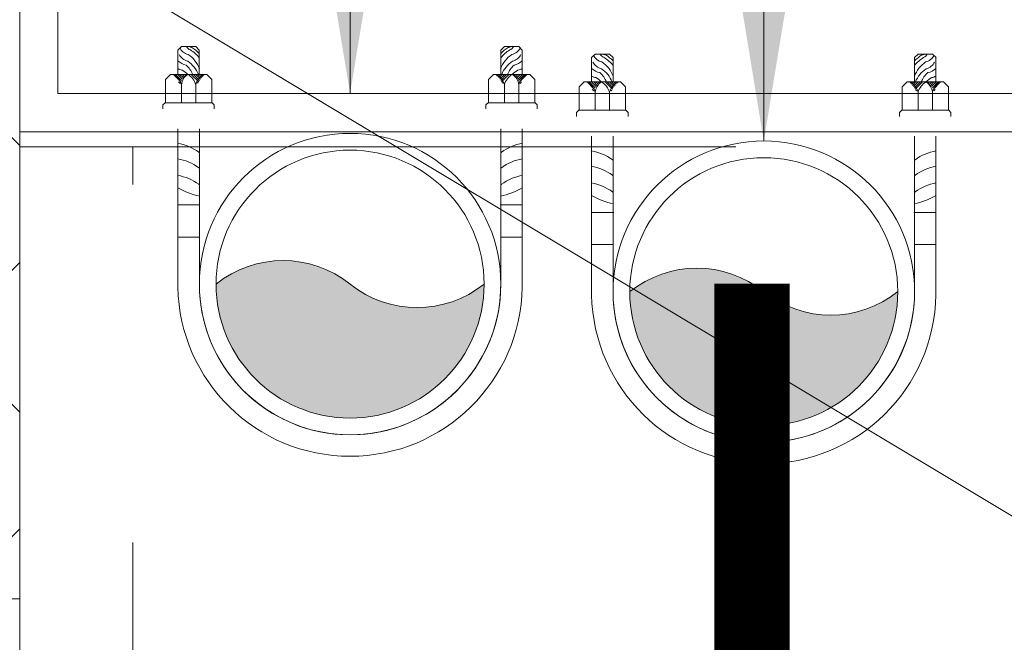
# Model space of a CAD drawing. Header units: inches. Extents: x 105152 to 158499, y 12149 to 30915.
# Tile 204 of 256: x 126927 to 126940, y 21584 to 21592. Entities that reach past the tile are written whole.
import ezdxf

# ---------------------------------------------------------------- set-up
doc = ezdxf.new("R2010")
doc.units = ezdxf.units.IN
doc.header["$MEASUREMENT"] = 0
doc.linetypes.add('HIDDEN', pattern=[0.375, 0.25, -0.125])
for name, color, linetype, lineweight in [('0-PIPE SUPPORT', 7, 'Continuous', 0), ('AR - PLAN', 251, 'Continuous', 5), ('BEAM', 173, 'Continuous', 5), ('DRAINAGE ', 7, 'Continuous', 9), ('PD_BRICK WALL_115', 134, 'Continuous', 30), ('PD_COLUMN', 2, 'Continuous', 60), ('PD_FIXTURE', 21, 'Continuous', 25), ('PD_HATCH', 45, 'Continuous', 9), ('PP-Soil Pipe', 1, 'Continuous', 25), ('PP-TEXT', 7, 'Continuous', 40), ('PP-Waste Pipe', 3, 'Continuous', 25), ('SH - ANGLE SUPPORT', 7, 'Continuous', 30), ('SWP', 1, 'Continuous', 15)]:
    doc.layers.add(name, color=color, linetype=linetype, lineweight=lineweight)
doc.layers.add('WWP', color=92, linetype='Continuous')
doc.styles.add('TIMES NEW ROMAN', font='times.ttf')
doc.dimstyles.new('PP-DIM', dxfattribs={"dimtxt": 4, "dimasz": 1, "dimexe": 1, "dimexo": 1, "dimgap": 0.09, "dimtad": 0, "dimdec": 0, "dimzin": 0, "dimdsep": 46, "dimlunit": 4, "dimtxsty": 'TIMES NEW ROMAN', "dimblk": 'ARCHTICK', "dimcen": 0.09, "dimdle": 1, "dimclrd": 256, "dimclre": 256, "dimclrt": 256, "dimadec": 0, "dimazin": 0, "dimtfac": 1, "dimtdec": 4, "dimtofl": 0, "dimtmove": 1, "dimatfit": 3, "dimfxl": 1, "dimtolj": 1, "dimtzin": 0, "dimlwd": -1, "dimlwe": -1, "dimarcsym": 0})

# ---------------------------------------------------------------- blocks, each defined once
blk = doc.blocks.new('*X420')
at = {"color": 251, "lineweight": 5}
for p, q in [((113.7279130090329, 341.4162965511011), (114.3176786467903, 342.0060621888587)), ((113.8423566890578, 341.3539635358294), (114.318169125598, 341.8297759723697)), ((113.9481308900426, 341.2829610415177), (114.3186596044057, 341.6534897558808)), ((113.6040440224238, 341.4692042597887), (113.7240518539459, 341.5892120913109)), ((114.0456951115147, 341.2037485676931), (114.3191500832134, 341.4772035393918)), ((114.1352787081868, 341.1165554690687), (114.3196405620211, 341.3009173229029)), ((114.2169109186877, 341.0214109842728), (114.3201310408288, 341.1246311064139)), ((114.2904245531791, 340.9181479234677), (114.3206215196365, 340.948344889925))]:
    blk.add_line(p, q, dxfattribs=at)
blk = doc.blocks.new('SWP P-PP')
at = {"layer": 'PP-Soil Pipe', "lineweight": 5}
h = blk.add_hatch(color=256, dxfattribs=at)
edge = h.paths.add_edge_path()
edge.add_ellipse((-22.87960062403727, 31.74258206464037), major_axis=(-27.66840433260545, 27.66815936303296), ratio=1, start_angle=96.33861705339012, end_angle=173.6613829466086, ccw=False)
edge.add_ellipse((1.564979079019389, 1.188856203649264), major_axis=(34.56951182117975, 34.56981789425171), ratio=0.9999999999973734, start_angle=-45.000000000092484, end_angle=134.9999999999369, ccw=False)
edge.add_ellipse((26.00955878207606, -29.36486965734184), major_axis=(27.66815936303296, 27.66840433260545), ratio=1, start_angle=6.338617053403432, end_angle=83.6613829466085)
for radius in [55.00000000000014, 48.88888888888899]:
    blk.add_circle((1.564979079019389, 1.188856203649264), radius, dxfattribs=at)
for centre, start, end in [((26.00955878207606, -29.36486965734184), 51.33887069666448, 128.6616365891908), ((-22.87960062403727, 31.74258206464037), 231.3388706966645, 308.6616365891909)]:
    blk.add_arc(centre, 39.12885943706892, start, end, dxfattribs=at)
at = {"layer": 'SH - ANGLE SUPPORT', "lineweight": 5}
for p, q in [((-61.25851987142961, 2.314968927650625), (-61.25851986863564, -55.54048811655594)), ((-53.43502092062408, 0.462244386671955), (-53.43502092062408, -55.54048811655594)), ((56.56497907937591, 0.462244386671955), (56.56497907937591, -55.54048811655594)), ((64.3884780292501, 2.314968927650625), (64.3884780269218, -55.54048811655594)), ((-61.25851986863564, -15.98816442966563), (-53.43502092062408, -15.98816442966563)), ((-61.25851987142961, -15.98816442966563), (-53.43502092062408, -15.98816442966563)), ((64.3884780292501, -15.98816442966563), (56.56497907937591, -15.98816442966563)), ((-53.19986994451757, -27.75103043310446), (-61.02336889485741, -27.75103043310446)), ((-53.19986994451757, -27.75103043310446), (-61.02336889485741, -27.75103043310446)), ((56.32982810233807, -27.75103043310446), (64.15332705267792, -27.75103043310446)), ((-66.72677007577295, -62.75131269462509), (-66.72677007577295, -64.22899475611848)), ((-66.72677007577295, -64.22899475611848), (-65.92763498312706, -65.02812985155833)), ((-47.96677071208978, -64.22899475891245), (-48.88527563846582, -65.14749968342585)), ((-47.96677071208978, -62.75131269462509), (-47.96677071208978, -64.22899475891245)), ((51.10234789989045, -62.75131269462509), (51.10234789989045, -64.22899475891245)), ((51.10234789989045, -64.22899475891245), (52.02085282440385, -65.14749968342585)), ((69.86234726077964, -64.22899475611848), (69.06321216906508, -65.02812985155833)), ((69.86234726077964, -62.75131269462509), (69.86234726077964, -64.22899475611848)), ((-48.76590580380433, -65.02812985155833), (-65.92763498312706, -65.02812985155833)), ((-65.81604321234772, -65.14749968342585), (-65.81604321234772, -73.52145842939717)), ((-59.98194014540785, -65.02812985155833), (-59.98194014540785, -71.63386296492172)), ((-54.71939192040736, -71.6480377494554), (-54.71939192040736, -65.02812985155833)), ((-48.88527563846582, -65.14749968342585), (-48.88527563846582, -73.52145842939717)), ((51.90148299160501, -65.02812985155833), (69.06321216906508, -65.02812985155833)), ((52.02085282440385, -65.14749968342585), (52.02085282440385, -73.52145842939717)), ((57.85496910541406, -71.6480377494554), (57.85496910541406, -65.02812985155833)), ((63.11751733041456, -65.02812985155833), (63.11751733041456, -71.63386296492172)), ((68.95162040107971, -65.14749968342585), (68.95162040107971, -73.52145842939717)), ((-65.81604321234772, -73.52145842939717), (-63.99458948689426, -75.34291215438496)), ((-50.70672936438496, -75.34291215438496), (-63.99458948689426, -75.34291215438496)), ((-61.26240889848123, -84.23381411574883), (-61.26240889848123, -75.34291215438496)), ((-53.43890995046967, -84.2329390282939), (-53.43890995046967, -75.34291215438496)), ((-48.88527563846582, -73.52145842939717), (-50.70672936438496, -75.34291215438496)), ((52.02085282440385, -73.52145842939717), (53.84230654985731, -75.34291215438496)), ((53.84230654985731, -75.34291215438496), (67.13016667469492, -75.34291215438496)), ((56.5744871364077, -84.2329390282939), (56.5744871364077, -75.34291215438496)), ((64.39798608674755, -84.23381411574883), (64.39798608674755, -75.34291215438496)), ((68.95162040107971, -73.52145842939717), (67.13016667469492, -75.34291215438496)), ((-61.26328398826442, -84.2329390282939), (-59.97673874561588, -85.51948427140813)), ((-54.72545519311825, -85.51948427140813), (-59.97673874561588, -85.51948427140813)), ((-53.43890995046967, -84.2329390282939), (-54.72545519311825, -85.51948427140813)), ((56.5744871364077, -84.2329390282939), (57.86103238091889, -85.51948427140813)), ((57.86103238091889, -85.51948427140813), (63.11231593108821, -85.51948427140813)), ((64.39886117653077, -84.2329390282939), (63.11231593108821, -85.51948427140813))]:
    blk.add_line(p, q, dxfattribs=at)
at = {"layer": 'SH - ANGLE SUPPORT', "lineweight": 5, "ltscale": 30}
for centre, radius, start, end in [((1.564979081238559, 1.178579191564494), 62.83377596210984, 1.036287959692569, 178.9637120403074), ((1.564979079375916, 1.179879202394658), 55.00897699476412, 359.1086964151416, 181.0351236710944)]:
    blk.add_arc(centre, radius, start, end, dxfattribs=at)
at = {"layer": 'SH - ANGLE SUPPORT', "lineweight": 5, "extrusion": (0, 0, -1)}
for centre, major_axis, ratio, start_param, end_param in [((-48.06125169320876, -56.20658481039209), (18.29485241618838, -18.29485241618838), 0.999999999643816, 3.391710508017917, 3.722963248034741), ((-48.0612516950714, -56.20658481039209), (18.29485241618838, -18.29485241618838), 0.999999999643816, 3.391710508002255, 3.722963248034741), ((-64.7061275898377, -19.77435612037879), (13.44648858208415, -13.44648858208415), 0.9999999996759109, 0.1632660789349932, 0.6092701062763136), ((-64.7061275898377, -19.77435612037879), (13.44648858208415, -13.44648858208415), 0.9999999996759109, 0.1632660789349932, 0.6092701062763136), ((-40.03582559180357, -54.1756650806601), (16.48738713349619, -16.48738713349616), 0.9999995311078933, 3.304858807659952, 3.314800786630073), ((-40.03582559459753, -54.1756650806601), (16.48738713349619, -16.48738713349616), 0.9999995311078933, 3.304858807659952, 3.314800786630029), ((-64.7061275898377, -25.84094727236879), (13.44648858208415, -13.44648858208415), 0.9999999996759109, 0.1632660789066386, 0.6092701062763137), ((-64.7061275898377, -25.84094727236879), (13.44648858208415, -13.44648858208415), 0.9999999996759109, 0.1632660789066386, 0.6092701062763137), ((-40.03582559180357, -60.24225623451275), (16.48739554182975, 16.48739554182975), 0.9999995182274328, 4.87565498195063, 4.885596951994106), ((-40.03582559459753, -60.24225623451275), (16.48739554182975, 16.48739554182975), 0.9999995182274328, 4.875654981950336, 4.88559695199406), ((-64.7061275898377, -31.50309138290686), (13.44648858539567, 13.44648858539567), 0.9999999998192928, 1.734062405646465, 2.180066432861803), ((-64.7061275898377, -31.50309138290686), (13.44648858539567, 13.44648858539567), 0.9999999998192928, 1.734062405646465, 2.180066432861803), ((-40.03582559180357, -65.90440034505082), (16.48739554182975, 16.48739554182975), 0.9999995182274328, 4.875654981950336, 4.88559695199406), ((-40.03582559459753, -65.90440034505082), (16.48739554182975, 16.48739554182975), 0.9999995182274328, 4.87565498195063, 4.885596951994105), ((51.75956977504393, -69.86974857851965), (4.489777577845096, 4.489777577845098), 0.9999999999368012, 1.061026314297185, 1.819612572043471), ((63.97924720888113, -69.86974857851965), (4.489777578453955, -4.489777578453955), 0.9999999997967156, 1.317026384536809, 2.080566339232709), ((57.7087204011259, -70.90691455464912), (3.848429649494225, -3.848429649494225), 0.9999999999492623, 5.625068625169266, 6.450630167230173), ((69.2170341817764, -69.86974857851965), (4.489777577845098, -4.489777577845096), 0.9999999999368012, 1.321980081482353, 2.080566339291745), ((67.01802235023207, -71.11359968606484), (7.760183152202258, 7.760183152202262), 0.9999999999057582, 2.957247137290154, 3.531377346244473), ((67.06314304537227, -72.21547304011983), (6.108349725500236, 6.108349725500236), 0.999999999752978, 3.071035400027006, 3.556541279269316), ((69.28846732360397, -66.25728345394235), (8.824913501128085, -8.824913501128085), 0.9999999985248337, 1.329768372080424, 1.540798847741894), ((66.8522967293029, -73.489501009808), (7.828391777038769, 7.828391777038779), 0.9999999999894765, 2.954778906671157, 3.56259779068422), ((60.28094093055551, -84.53026136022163), (4.170697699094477, 4.170697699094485), 0.9999999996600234, 5.688778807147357, 6.270402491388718), ((61.7054885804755, -82.72461787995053), (4.170697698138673, 4.170697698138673), 0.9999999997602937, 5.688778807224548, 5.971833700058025), ((66.29860219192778, -73.57488827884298), (8.824913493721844, -8.824913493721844), 0.9999999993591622, 1.329768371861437, 1.678717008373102), ((59.74958264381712, -84.68917930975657), (3.286230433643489, 3.286230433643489), 0.9999999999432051, 5.728383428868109, 6.607487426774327), ((65.72878475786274, -74.52523111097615), (8.82491349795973, -8.82491349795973), 0.9999999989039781, 1.329768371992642, 1.608853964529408), ((58.1458060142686, -90.99256553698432), (4.170697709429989, -4.170697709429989), 0.9999999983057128, 4.117982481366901, 4.309006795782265), ((59.00581642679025, -86.54325678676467), (1.72358632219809, 1.72358632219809), 0.9999999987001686, 5.845023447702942, 6.635131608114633), ((59.55130120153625, -87.17396204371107), (3.295890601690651, -3.295890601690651), 0.9999999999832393, 4.157022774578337, 5.034816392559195)]:
    blk.add_ellipse(centre, major_axis=major_axis, ratio=ratio, start_param=start_param, end_param=end_param, dxfattribs=at)
at = {"layer": 'SH - ANGLE SUPPORT', "lineweight": 5}
for centre, major_axis, ratio, start_param, end_param in [((51.19120985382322, -56.20658481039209), (-18.29485241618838, -18.29485241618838), 0.999999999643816, 3.391710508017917, 3.722963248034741), ((43.16578375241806, -54.1756650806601), (-16.48738713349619, -16.48738713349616), 0.9999995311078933, 3.304858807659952, 3.314800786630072), ((67.83608574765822, -19.77435612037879), (-13.44648858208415, -13.44648858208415), 0.9999999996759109, 0.1632660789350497, 0.6092701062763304), ((43.16578375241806, -60.24225623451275), (-16.48739554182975, 16.48739554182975), 0.9999995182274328, 4.875654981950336, 4.885596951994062), ((67.83608574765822, -25.84094727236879), (-13.44648858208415, -13.44648858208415), 0.9999999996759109, 0.1632660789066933, 0.6092701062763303), ((43.16578375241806, -65.90440034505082), (-16.48739554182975, 16.48739554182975), 0.9999995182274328, 4.875654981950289, 4.885596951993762), ((67.83608574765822, -31.50309138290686), (-13.44648858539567, 13.44648858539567), 0.9999999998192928, 1.734062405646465, 2.180066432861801), ((-66.08145699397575, -69.86974857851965), (-4.489777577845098, -4.489777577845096), 0.9999999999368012, 1.321980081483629, 2.080566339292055), ((-54.57314321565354, -70.90691455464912), (-3.848429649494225, -3.848429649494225), 0.9999999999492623, 5.625068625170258, 6.450630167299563), ((-60.84367002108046, -69.86974857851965), (-4.489777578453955, -4.489777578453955), 0.9999999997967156, 1.317026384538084, 2.08056633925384), ((-48.62399258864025, -69.86974857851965), (-4.489777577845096, 4.489777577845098), 0.9999999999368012, 1.061026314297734, 1.819612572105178), ((-66.15289013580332, -66.25728345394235), (-8.824913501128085, -8.824913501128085), 0.9999999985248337, 1.329768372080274, 1.540798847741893), ((-63.92756585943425, -72.21547304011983), (-6.108349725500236, 6.108349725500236), 0.999999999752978, 3.071035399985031, 3.556541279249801), ((-63.8824451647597, -71.11359968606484), (-7.760183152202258, 7.760183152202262), 0.9999999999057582, 2.957247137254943, 3.531377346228), ((-58.56991139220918, -82.72461787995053), (-4.170697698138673, 4.170697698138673), 0.9999999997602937, 5.688778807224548, 5.971833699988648), ((-57.14536374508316, -84.53026136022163), (-4.170697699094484, 4.170697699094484), 0.9999999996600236, 5.688778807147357, 6.27040249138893), ((-63.71671954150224, -73.489501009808), (-7.828391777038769, 7.828391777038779), 0.9999999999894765, 2.954778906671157, 3.562597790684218), ((-56.61400545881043, -84.68917930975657), (-3.286230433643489, 3.286230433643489), 0.9999999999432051, 5.728383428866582, 6.607487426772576), ((-63.16302500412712, -73.57488827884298), (-8.824913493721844, -8.824913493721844), 0.9999999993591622, 1.329768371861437, 1.6787170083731), ((-56.41572401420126, -87.17396204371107), (-3.295890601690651, -3.295890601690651), 0.9999999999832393, 4.157022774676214, 5.034816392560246), ((-55.87023923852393, -86.54325678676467), (-1.72358632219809, 1.72358632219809), 0.9999999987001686, 5.845023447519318, 6.635131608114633), ((-55.01022882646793, -90.99256553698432), (-4.170697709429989, -4.170697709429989), 0.9999999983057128, 4.117982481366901, 4.309006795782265), ((-62.59320757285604, -74.52523111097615), (-8.82491349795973, -8.82491349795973), 0.9999999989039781, 1.329768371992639, 1.608853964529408)]:
    blk.add_ellipse(centre, major_axis=major_axis, ratio=ratio, start_param=start_param, end_param=end_param, dxfattribs=at)
at = {"layer": 'SH - ANGLE SUPPORT', "lineweight": 5, "extrusion": (0, 0, -1)}
for p, xscale, yscale, zscale, rotation in [((-1494.465519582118, 445.2324006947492), 4.553634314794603, 4.553634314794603, -4.553634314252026, 270), ((-1501.011837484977, 445.2182259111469), 4.553634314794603, 4.553634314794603, -4.553634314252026, 270), ((1497.876260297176, 445.2182259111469), -4.553634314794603, 4.553634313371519, -4.553634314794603, 89.99999999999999), ((1491.329942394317, 445.2324006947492), -4.553634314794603, 4.553634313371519, -4.553634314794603, 89.99999999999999)]:
    blk.add_blockref('*X420', p, dxfattribs=dict(at, xscale=xscale, yscale=yscale, zscale=zscale, rotation=rotation))
blk = doc.blocks.new('WWP P-PP')
at = {"layer": 'PP-Waste Pipe', "lineweight": 5}
h = blk.add_hatch(color=256, dxfattribs=at)
edge = h.paths.add_edge_path()
edge.add_ellipse((24.44457964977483, 30.55372590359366), major_axis=(27.6684042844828, 27.6681594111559), ratio=1, start_angle=186.3386170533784, end_angle=263.6613829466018)
edge.add_ellipse((-1.382432e-10, 8.73115e-11), major_axis=(-34.56951188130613, 34.5698178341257), ratio=0.9999999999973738, start_angle=225.0000000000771, end_angle=405.0000000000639)
edge.add_ellipse((-24.44457965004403, -30.55372590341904), major_axis=(-27.6681594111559, 27.6684042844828), ratio=1, start_angle=276.33861705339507, end_angle=353.66138294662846, ccw=False)
for radius in [55.00000000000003, 48.8888888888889]:
    blk.add_circle((-1.382432e-10, 8.73115e-11), radius, dxfattribs=at)
for centre, start, end in [((-24.44457965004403, -30.55372590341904), 51.33836351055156, 128.661129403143), ((24.44457964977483, 30.55372590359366), 231.3383635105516, 308.661129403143)]:
    blk.add_arc(centre, 39.12885943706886, start, end, dxfattribs=at)
at = {"layer": 'SH - ANGLE SUPPORT', "lineweight": 5}
for p, q in [((-62.82349895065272, 1.126112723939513), (-62.82349894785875, -56.72934432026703)), ((62.82349895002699, 1.126112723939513), (62.82349894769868, -56.72934432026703)), ((-54.9999999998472, -0.7266118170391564), (-54.9999999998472, -56.72934432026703)), ((55.0000000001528, -0.7266118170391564), (55.0000000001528, -56.72934432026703)), ((-62.82349894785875, -17.17702063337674), (-54.9999999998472, -17.17702063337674)), ((-62.82349895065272, -17.17702063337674), (-54.9999999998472, -17.17702063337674)), ((62.82349895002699, -17.17702063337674), (55.0000000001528, -17.17702063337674)), ((-54.76484902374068, -28.93988663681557), (-62.58834797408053, -28.93988663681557)), ((-54.76484902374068, -28.93988663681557), (-62.58834797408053, -28.93988663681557)), ((54.76484902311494, -28.93988663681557), (62.5883479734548, -28.93988663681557)), ((-68.29174915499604, -63.94016889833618), (-68.29174915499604, -65.4178509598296)), ((-49.5317497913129, -63.94016889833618), (-49.5317497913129, -65.41785096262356)), ((49.53736882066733, -63.94016889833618), (49.53736882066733, -65.41785096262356)), ((68.29736818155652, -63.94016889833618), (68.29736818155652, -65.4178509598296)), ((-68.29174915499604, -65.4178509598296), (-67.49261406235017, -66.21698605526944)), ((-50.33088488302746, -66.21698605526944), (-67.49261406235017, -66.21698605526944)), ((-67.38102229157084, -66.33635588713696), (-67.38102229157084, -74.71031463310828)), ((-61.54691922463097, -66.21698605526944), (-61.54691922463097, -72.82271916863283)), ((-56.28437099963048, -72.83689395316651), (-56.28437099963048, -66.21698605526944)), ((-49.5317497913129, -65.41785096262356), (-50.45025471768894, -66.33635588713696)), ((-50.45025471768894, -66.33635588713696), (-50.45025471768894, -74.71031463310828)), ((49.53736882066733, -65.41785096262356), (50.45587374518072, -66.33635588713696)), ((50.33650391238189, -66.21698605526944), (67.49823308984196, -66.21698605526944)), ((50.45587374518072, -66.33635588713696), (50.45587374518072, -74.71031463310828)), ((56.28999002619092, -72.83689395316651), (56.28999002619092, -66.21698605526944)), ((61.55253825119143, -66.21698605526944), (61.55253825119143, -72.82271916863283)), ((67.38664132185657, -66.33635588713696), (67.38664132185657, -74.71031463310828)), ((68.29736818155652, -65.4178509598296), (67.49823308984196, -66.21698605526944)), ((-67.38102229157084, -74.71031463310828), (-65.55956856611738, -76.53176835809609)), ((-50.45025471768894, -74.71031463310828), (-52.27170844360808, -76.53176835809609)), ((50.45587374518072, -74.71031463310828), (52.27732747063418, -76.53176835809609)), ((67.38664132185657, -74.71031463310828), (65.5651875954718, -76.53176835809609)), ((-52.27170844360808, -76.53176835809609), (-65.55956856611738, -76.53176835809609)), ((-62.82738797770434, -85.42267031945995), (-62.82738797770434, -76.53176835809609)), ((-55.00388902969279, -85.421795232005), (-55.00388902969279, -76.53176835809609)), ((52.27732747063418, -76.53176835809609), (65.5651875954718, -76.53176835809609)), ((55.00950805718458, -85.421795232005), (55.00950805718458, -76.53176835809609)), ((62.83300700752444, -85.42267031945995), (62.83300700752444, -76.53176835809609)), ((-62.82826306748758, -85.421795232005), (-61.54171782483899, -86.70834047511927)), ((-55.00388902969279, -85.421795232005), (-56.29043427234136, -86.70834047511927)), ((55.00950805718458, -85.421795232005), (56.29605330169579, -86.70834047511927)), ((62.83388209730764, -85.421795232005), (61.54733685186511, -86.70834047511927)), ((-56.29043427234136, -86.70834047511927), (-61.54171782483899, -86.70834047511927)), ((56.29605330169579, -86.70834047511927), (61.54733685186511, -86.70834047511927))]:
    blk.add_line(p, q, dxfattribs=at)
at = {"layer": 'SH - ANGLE SUPPORT', "lineweight": 5, "ltscale": 30}
for centre, radius, start, end in [((2.0154403e-09, -0.0102770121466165), 62.83377596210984, 1.036287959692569, 178.9637120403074), ((1.527951e-10, -0.0089770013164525), 55.00897699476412, 359.1086964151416, 181.0351236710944)]:
    blk.add_arc(centre, radius, start, end, dxfattribs=at)
at = {"layer": 'SH - ANGLE SUPPORT', "lineweight": 5, "extrusion": (0, 0, -1)}
for centre, major_axis, ratio, start_param, end_param in [((-49.62623077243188, -57.39544101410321), (18.29485241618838, -18.29485241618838), 0.999999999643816, 3.391710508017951, 3.722963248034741), ((-49.62623077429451, -57.39544101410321), (18.29485241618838, -18.29485241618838), 0.999999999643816, 3.391710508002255, 3.722963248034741), ((-66.27110666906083, -20.96321232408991), (13.44648858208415, -13.44648858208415), 0.9999999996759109, 0.1632660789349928, 0.6092701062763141), ((-66.27110666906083, -20.96321232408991), (13.44648858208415, -13.44648858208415), 0.9999999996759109, 0.1632660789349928, 0.6092701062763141), ((-41.6008046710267, -55.36452128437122), (16.48738713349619, -16.48738713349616), 0.9999995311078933, 3.304858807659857, 3.314800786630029), ((-41.60080467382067, -55.36452128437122), (16.48738713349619, -16.48738713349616), 0.9999995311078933, 3.304858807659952, 3.314800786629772), ((-66.27110666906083, -27.0298034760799), (13.44648858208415, -13.44648858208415), 0.9999999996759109, 0.1632660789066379, 0.6092701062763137), ((-66.27110666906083, -27.0298034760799), (13.44648858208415, -13.44648858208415), 0.9999999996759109, 0.1632660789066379, 0.6092701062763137), ((-41.6008046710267, -61.43111243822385), (16.48739554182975, 16.48739554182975), 0.9999995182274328, 4.875654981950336, 4.88559695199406), ((-41.60080467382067, -61.43111243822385), (16.48739554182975, 16.48739554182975), 0.9999995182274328, 4.875654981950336, 4.88559695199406), ((-66.27110666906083, -32.69194758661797), (13.44648858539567, 13.44648858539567), 0.9999999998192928, 1.734062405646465, 2.180066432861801), ((-66.27110666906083, -32.69194758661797), (13.44648858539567, 13.44648858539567), 0.9999999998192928, 1.734062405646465, 2.180066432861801), ((-41.6008046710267, -67.09325654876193), (16.48739554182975, 16.48739554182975), 0.9999995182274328, 4.875654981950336, 4.88559695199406), ((-41.60080467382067, -67.09325654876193), (16.48739554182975, 16.48739554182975), 0.9999995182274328, 4.875654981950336, 4.88559695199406), ((50.19459069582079, -71.05860478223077), (4.489777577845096, 4.489777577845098), 0.9999999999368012, 1.061026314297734, 1.819612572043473), ((62.41426812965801, -71.05860478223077), (4.489777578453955, -4.489777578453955), 0.9999999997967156, 1.317026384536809, 2.080566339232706), ((56.14374132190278, -72.09577075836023), (3.848429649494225, -3.848429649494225), 0.9999999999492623, 5.625068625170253, 6.450630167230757), ((67.65205510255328, -71.05860478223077), (4.489777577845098, -4.489777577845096), 0.9999999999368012, 1.321980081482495, 2.080566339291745), ((65.28731765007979, -74.67835721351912), (7.828391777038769, 7.828391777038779), 0.9999999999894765, 2.954778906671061, 3.562597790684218), ((65.45304327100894, -72.30245588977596), (7.760183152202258, 7.760183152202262), 0.9999999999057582, 2.957247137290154, 3.531377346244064), ((65.49816396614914, -73.40432924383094), (6.108349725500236, 6.108349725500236), 0.999999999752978, 3.071035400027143, 3.556541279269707), ((67.72348824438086, -67.44613965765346), (8.824913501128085, -8.824913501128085), 0.9999999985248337, 1.329768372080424, 1.540798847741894), ((60.14050950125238, -83.91347408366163), (4.170697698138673, 4.170697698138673), 0.9999999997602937, 5.688778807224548, 5.971833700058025), ((64.73362311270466, -74.76374448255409), (8.824913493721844, -8.824913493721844), 0.9999999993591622, 1.329768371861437, 1.678717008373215), ((58.184603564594, -85.87803551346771), (3.286230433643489, 3.286230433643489), 0.9999999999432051, 5.728383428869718, 6.607487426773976), ((58.71596185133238, -85.71911756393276), (4.170697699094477, 4.170697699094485), 0.9999999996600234, 5.688778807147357, 6.270402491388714), ((64.16380567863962, -75.71408731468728), (8.82491349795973, -8.82491349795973), 0.9999999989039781, 1.329768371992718, 1.608853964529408), ((57.44083734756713, -87.73211299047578), (1.72358632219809, 1.72358632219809), 0.9999999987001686, 5.845023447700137, 6.635131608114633), ((57.98632212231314, -88.36281824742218), (3.295890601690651, -3.295890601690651), 0.9999999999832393, 4.157022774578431, 5.034816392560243), ((56.58082693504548, -92.18142174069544), (4.170697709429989, -4.170697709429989), 0.9999999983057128, 4.117982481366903, 4.309006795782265)]:
    blk.add_ellipse(centre, major_axis=major_axis, ratio=ratio, start_param=start_param, end_param=end_param, dxfattribs=at)
at = {"layer": 'SH - ANGLE SUPPORT', "lineweight": 5}
for centre, major_axis, ratio, start_param, end_param in [((49.62623077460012, -57.39544101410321), (-18.29485241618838, -18.29485241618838), 0.999999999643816, 3.391710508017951, 3.722963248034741), ((41.60080467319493, -55.36452128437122), (-16.48738713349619, -16.48738713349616), 0.9999995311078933, 3.304858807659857, 3.314800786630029), ((66.27110666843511, -20.96321232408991), (-13.44648858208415, -13.44648858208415), 0.9999999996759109, 0.163266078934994, 0.6092701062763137), ((41.60080467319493, -61.43111243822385), (-16.48739554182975, 16.48739554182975), 0.9999995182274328, 4.875654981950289, 4.885596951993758), ((66.27110666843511, -27.0298034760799), (-13.44648858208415, -13.44648858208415), 0.9999999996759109, 0.1632660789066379, 0.6092701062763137), ((41.60080467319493, -67.09325654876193), (-16.48739554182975, 16.48739554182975), 0.9999995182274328, 4.875654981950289, 4.885596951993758), ((66.27110666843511, -32.69194758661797), (-13.44648858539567, 13.44648858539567), 0.9999999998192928, 1.734062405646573, 2.180066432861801), ((-67.64643607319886, -71.05860478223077), (-4.489777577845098, -4.489777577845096), 0.9999999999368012, 1.321980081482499, 2.080566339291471), ((-56.13812229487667, -72.09577075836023), (-3.848429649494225, -3.848429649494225), 0.9999999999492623, 5.625068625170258, 6.450630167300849), ((-62.40864910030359, -71.05860478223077), (-4.489777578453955, -4.489777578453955), 0.9999999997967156, 1.317026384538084, 2.080566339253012), ((-50.18897166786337, -71.05860478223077), (-4.489777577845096, 4.489777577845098), 0.9999999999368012, 1.061026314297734, 1.819612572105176), ((-60.13489047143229, -83.91347408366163), (-4.170697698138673, 4.170697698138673), 0.9999999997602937, 5.688778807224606, 5.971833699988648), ((-67.71786921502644, -67.44613965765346), (-8.824913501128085, -8.824913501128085), 0.9999999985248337, 1.329768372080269, 1.540798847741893), ((-65.49254493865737, -73.40432924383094), (-6.108349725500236, 6.108349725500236), 0.999999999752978, 3.071035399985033, 3.556541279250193), ((-65.44742424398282, -72.30245588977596), (-7.760183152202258, 7.760183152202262), 0.9999999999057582, 2.957247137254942, 3.531377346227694), ((-65.28169862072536, -74.67835721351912), (-7.828391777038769, 7.828391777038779), 0.9999999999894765, 2.954778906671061, 3.562597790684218), ((-58.71034282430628, -85.71911756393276), (-4.170697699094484, 4.170697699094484), 0.9999999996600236, 5.688778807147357, 6.27040249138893), ((-58.17898453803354, -85.87803551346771), (-3.286230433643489, 3.286230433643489), 0.9999999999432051, 5.728383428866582, 6.607487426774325), ((-64.72800408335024, -74.76374448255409), (-8.824913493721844, -8.824913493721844), 0.9999999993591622, 1.329768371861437, 1.678717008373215), ((-57.98070309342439, -88.36281824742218), (-3.295890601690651, -3.295890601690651), 0.9999999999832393, 4.157022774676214, 5.034816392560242), ((-57.43521831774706, -87.73211299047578), (-1.72358632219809, 1.72358632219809), 0.9999999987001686, 5.845023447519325, 6.635131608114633), ((-64.15818665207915, -75.71408731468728), (-8.82491349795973, -8.82491349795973), 0.9999999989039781, 1.329768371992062, 1.6088539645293), ((-56.57520790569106, -92.18142174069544), (-4.170697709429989, -4.170697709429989), 0.9999999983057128, 4.117982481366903, 4.309006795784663)]:
    blk.add_ellipse(centre, major_axis=major_axis, ratio=ratio, start_param=start_param, end_param=end_param, dxfattribs=at)
at = {"layer": 'SH - ANGLE SUPPORT', "lineweight": 5, "extrusion": (0, 0, -1)}
for p, xscale, yscale, zscale, rotation in [((-1492.900540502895, 444.0435444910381), 4.553634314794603, 4.553634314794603, -4.553634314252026, 270), ((-1499.446858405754, 444.0293697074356), 4.553634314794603, 4.553634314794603, -4.553634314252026, 270), ((1499.441239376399, 444.0293697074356), -4.553634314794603, 4.553634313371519, -4.553634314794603, 89.99999999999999), ((1492.89492147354, 444.0435444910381), -4.553634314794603, 4.553634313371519, -4.553634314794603, 89.99999999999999)]:
    blk.add_blockref('*X420', p, dxfattribs=dict(at, xscale=xscale, yscale=yscale, zscale=zscale, rotation=rotation))
blk = doc.blocks.new('FIRST FLOOR PLAN 0')
at = {"layer": 'PD_HATCH', "lineweight": 5}
h = blk.add_hatch(dxfattribs=at)
h.set_pattern_fill('ANSI32', color=251, scale=10)
h.set_pattern_definition([(45, (26013.46920260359, 17879.3870099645), (-2.651650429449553, 2.651650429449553), []), (45, (26015.2369695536, 17879.3870099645), (-2.651650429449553, 2.651650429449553), [])])
h.paths.add_polyline_path([(-524.9997091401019, -8.999808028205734), (-530.9997091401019, -8.999808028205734), (-530.9997091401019, -44.99980802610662), (-524.9997091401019, -44.99980802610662)])
h.paths.add_polyline_path([(-524.9997091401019, -44.99980802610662), (-530.9997091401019, -44.99980802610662), (-530.9997091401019, -80.99980802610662), (-524.9997091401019, -80.99980802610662)])
h.paths.add_polyline_path([(-530.9997091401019, -80.99980802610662), (-530.9997091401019, -116.9998080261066), (-524.9997091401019, -116.9998080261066), (-524.9997091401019, -80.99980802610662)])
h.paths.add_polyline_path([(-524.9997091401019, -116.9998080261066), (-530.9997091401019, -116.9998080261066), (-530.9997091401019, -152.9998080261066), (-524.9997091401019, -152.9998080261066)])
h.paths.add_polyline_path([(-524.9997091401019, -152.9998080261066), (-530.9997091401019, -152.9998080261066), (-530.9997091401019, -188.9998080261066), (-524.9997091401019, -188.9998080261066)])
h.paths.add_polyline_path([(-524.9997091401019, -188.9998080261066), (-530.9997091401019, -188.9998080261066), (-530.9997091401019, -224.9998080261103), (-524.9997091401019, -224.9998080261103)])
h.paths.add_polyline_path([(-245.9997091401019, -8.99980802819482), (-254.9997091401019, -8.99980802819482), (-254.9997091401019, -98.49980802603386), (-259.4997091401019, -98.49980802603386), (-259.4997091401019, -102.9998080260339), (-254.9997091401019, -102.9998080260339), (-254.9997091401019, -112.9998080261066), (-245.9997091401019, -112.999808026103)])
h.paths.add_polyline_path([(-326.9997091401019, -8.999808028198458), (-331.4997091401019, -8.999808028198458), (-331.4997091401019, -98.49980802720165), (-335.9997091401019, -98.49980802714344), (-335.9997091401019, -102.9998080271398), (-301.4997091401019, -102.9998080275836), (-301.4997091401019, -98.49980802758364), (-326.9997091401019, -98.49980802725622)])
h.paths.add_polyline_path([(-331.4997091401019, -26.99980802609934), (-334.4997091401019, -26.99980802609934), (-334.4997091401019, -31.49980802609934), (-331.4997091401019, -31.49980802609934)], flags=17)
h.paths.add_polyline_path([(-358.4997091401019, -26.99980802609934), (-361.4997091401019, -26.99980802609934), (-361.4997091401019, -17.99980802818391), (-365.9997091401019, -17.99980802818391), (-365.9997091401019, -26.99980802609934), (-376.4997091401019, -26.99980802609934), (-376.4997091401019, -31.49980802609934), (-358.4997091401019, -31.49980802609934)])
h.paths.add_polyline_path([(-412.4997091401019, -8.999808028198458), (-416.9997091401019, -8.999808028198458), (-416.9997091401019, -24.99980802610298), (-416.9997091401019, -31.49980802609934), (-412.4997091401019, -31.49980802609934), (-412.4997091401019, -26.99980802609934)])
h.paths.add_polyline_path([(-121.4997091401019, -8.99980802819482), (-125.9997091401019, -8.99980802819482), (-125.9997091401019, -26.99980802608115), (-121.4997091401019, -26.99980802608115)])
at = {"layer": 'PD_BRICK WALL_115', "color": 251, "lineweight": 5}
blk.add_line((-361.4997091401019, -17.99980802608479), (-361.4997091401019, -26.99980802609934), dxfattribs=at)
at = {"layer": 'PD_FIXTURE', "color": 251, "lineweight": 5, "ltscale": 12}
blk.add_line((-331.4997091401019, -26.99980802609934), (-361.4997091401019, -8.999808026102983), dxfattribs=at)
blk = doc.blocks.new('columns2')
at = {"layer": 'PD_HATCH', "lineweight": 5}
h = blk.add_hatch(dxfattribs=at)
h.set_pattern_fill('ANSI37', color=173, scale=20)
h.set_pattern_definition([(45, (0, 0), (-1.767766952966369, 1.767766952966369), []), (135, (0, 0), (-1.767766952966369, -1.767766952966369), [])])
h.paths.add_polyline_path([(386.9999999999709, -250.0000000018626), (386.9999999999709, -268.0000000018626), (368.9999999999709, -268.0000000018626), (368.9999999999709, -250.0000000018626)])
h.paths.add_polyline_path([(18, 0), (18, -15), (0, -15), (0, 0)])
h.paths.add_polyline_path([(17.9999999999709, -828.0000000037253), (17.9999999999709, -813.0000000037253), (-2.91038304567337e-11, -813.0000000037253), (-2.91038304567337e-11, -828.0000000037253)])
h.paths.add_polyline_path([(200.9999999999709, -870.0000000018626), (185.9999999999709, -870.0000000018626), (185.9999999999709, -888.0000000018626), (200.9999999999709, -888.0000000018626)])
h.paths.add_polyline_path([(569.9999999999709, -870.0000000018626), (554.9999999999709, -870.0000000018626), (554.9999999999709, -888.0000000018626), (569.9999999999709, -888.0000000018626)])
h.paths.add_polyline_path([(754.4999999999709, -870.0000000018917), (739.4999999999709, -870.0000000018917), (739.4999999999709, -888.0000000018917), (754.4999999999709, -888.0000000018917)])
h.paths.add_polyline_path([(934.4999999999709, -870.0000000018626), (919.4999999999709, -870.0000000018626), (919.4999999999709, -888.0000000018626), (934.4999999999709, -888.0000000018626)])
h.paths.add_polyline_path([(385.4999999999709, -870.0000000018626), (370.4999999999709, -870.0000000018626), (370.4999999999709, -888.0000000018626), (385.4999999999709, -888.0000000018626)])
h.paths.add_polyline_path([(200.9999999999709, 41.99999999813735), (185.9999999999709, 41.99999999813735), (185.9999999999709, 59.99999999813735), (200.9999999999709, 59.99999999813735)])
h.paths.add_polyline_path([(386.9999999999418, -578.0000000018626), (386.9999999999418, -560.0000000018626), (368.9999999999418, -560.0000000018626), (368.9999999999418, -578.0000000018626)])
h.paths.add_polyline_path([(1115.999999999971, -731.5000000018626), (1115.999999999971, -716.5000000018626), (1097.999999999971, -716.5000000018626), (1097.999999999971, -731.5000000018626)])
h.paths.add_polyline_path([(1116, -111.5000000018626), (1116, -96.50000000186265), (1098, -96.50000000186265), (1098, -111.5000000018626)])
h.paths.add_polyline_path([(1116, -561.5000000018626), (1116, -576.5000000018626), (1098, -576.5000000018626), (1098, -561.5000000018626)])
h.paths.add_polyline_path([(1116, -251.5000000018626), (1116, -266.5000000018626), (1098, -266.5000000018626), (1098, -251.5000000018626)])
h.paths.add_polyline_path([(-2.91038304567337e-11, -731.5000000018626), (-2.91038304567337e-11, -716.5000000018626), (17.9999999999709, -716.5000000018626), (17.9999999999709, -731.5000000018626)])
h.paths.add_polyline_path([(0, -111.5000000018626), (0, -96.50000000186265), (18, -96.50000000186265), (18, -111.5000000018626)])
h.paths.add_polyline_path([(0, -406.5000000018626), (0, -421.5000000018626), (18, -421.5000000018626), (18, -406.5000000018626)])
h.paths.add_polyline_path([(0, -561.5000000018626), (0, -576.5000000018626), (18, -576.5000000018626), (18, -561.5000000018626)])
h.paths.add_polyline_path([(0, -251.5000000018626), (0, -266.5000000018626), (18, -266.5000000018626), (18, -251.5000000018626)])
h.paths.add_polyline_path([(993, -111.5000000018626), (993, -99.50000000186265), (984, -99.50000000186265), (984, -111.5000000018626)])
h.paths.add_polyline_path([(993, -189.5000000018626), (993, -201.5000000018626), (984, -201.5000000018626), (984, -189.5000000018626)])
h.paths.add_polyline_path([(903, -111.5000000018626), (903, -99.50000000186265), (912, -99.50000000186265), (912, -111.5000000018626)])
h.paths.add_polyline_path([(903, -189.5000000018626), (903, -201.5000000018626), (912, -201.5000000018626), (912, -189.5000000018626)])
h.paths.add_polyline_path([(74.9999999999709, -870.0000000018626), (59.9999999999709, -870.0000000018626), (59.9999999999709, -888.0000000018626), (74.9999999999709, -888.0000000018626)])
h.paths.add_polyline_path([(1115.999999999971, -870.0000000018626), (1100.999999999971, -870.0000000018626), (1100.999999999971, -888.0000000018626), (1115.999999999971, -888.0000000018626)])
h.paths.add_polyline_path([(75, 41.99999999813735), (60, 41.99999999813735), (60, 59.99999999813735), (75, 59.99999999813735)])
h.paths.add_polyline_path([(569.9999999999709, 41.99999999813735), (554.9999999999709, 41.99999999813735), (554.9999999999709, 59.99999999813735), (569.9999999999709, 59.99999999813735)])
h.paths.add_polyline_path([(754.5, 41.99999999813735), (739.5, 41.99999999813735), (739.5, 59.99999999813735), (754.5, 59.99999999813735)])
h.paths.add_polyline_path([(934.5, 41.99999999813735), (919.5, 41.99999999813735), (919.5, 59.99999999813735), (934.5, 59.99999999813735)])
h.paths.add_polyline_path([(385.4999999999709, 41.99999999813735), (370.4999999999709, 41.99999999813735), (370.4999999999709, 59.99999999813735), (385.4999999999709, 59.99999999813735)])
h.paths.add_polyline_path([(1116, 41.99999999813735), (1101, 41.99999999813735), (1101, 59.99999999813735), (1116, 59.99999999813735)])
h.paths.add_polyline_path([(737.9999999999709, -250.0000000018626), (737.9999999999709, -268.0000000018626), (755.9999999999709, -268.0000000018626), (755.9999999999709, -250.0000000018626)])
h.paths.add_polyline_path([(755.9999999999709, -578.0007012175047), (755.9999999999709, -560.0007012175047), (737.9999999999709, -560.0007012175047), (737.9999999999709, -578.0007012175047)])
at = {"layer": 'PD_COLUMN', "color": 173, "lineweight": 5}
blk.add_lwpolyline([(754.5, 41.99999999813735), (739.5, 41.99999999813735), (739.5, 59.99999999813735), (754.5, 59.99999999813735)], close=True, dxfattribs=at)
at = {"layer": 'PD_HATCH', "color": 173, "linetype": 'HIDDEN', "lineweight": 5, "ltscale": 38}
for p, q in [((754.5, 47.99999999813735), (919.5, 47.99999999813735)), ((755.9999999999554, -95.00000000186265), (755.9999999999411, 47.99999999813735))]:
    blk.add_line(p, q, dxfattribs=at)
blk = doc.blocks.new('DRAINAGE')
at = {"layer": 'PP-Soil Pipe', "color": 1, "ltscale": 0.015, "const_width": 0.9999999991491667}
blk.add_lwpolyline([(673.4864775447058, 631.2780957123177), (673.4864775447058, 446.397106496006)], dxfattribs=at)
at = {"layer": 'PP-TEXT', "lineweight": 70, "ltscale": 12}
for points in [[(673.6408463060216, 633.1705241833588), (673.6408463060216, 655.9299402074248), (620.207171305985, 655.9299402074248)], [(668.15158328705, 633.7988866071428), (668.15158328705, 647.6850977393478), (619.8888087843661, 647.6850977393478)]]:
    blk.add_leader(points, dimstyle='PP-DIM', override={"dimtxt": 8.5, "dimasz": 5, "dimtad": 0, "dimdec": 1, "dimcen": 0, "dimtfac": 12, "dimtdec": 1, "dimfxl": 7, "dimfxlon": 1, "dimlwd": 18, "dimarcsym": 1}, dxfattribs=at)

msp = doc.modelspace()

# ---------------------------------------------------------------- block references
at = {"layer": 'DRAINAGE '}
msp.add_blockref('DRAINAGE', (126262.8934601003, 20957.40614984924), dxfattribs=at)

# ---------------------------------------------------------------- next in the draw order: linework, layer by layer
at = {"layer": '0-PIPE SUPPORT'}
msp.add_lwpolyline([(126957.2719452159, 21590.69670671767), (126957.2719452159, 21593.49867694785), (126956.7644452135, 21593.49867694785), (126956.7644452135, 21591.20522806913), (126927.1693069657, 21591.20522807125), (126927.1693069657, 21593.49867694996), (126926.6618069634, 21593.49867694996), (126926.6618069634, 21590.69670671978)], close=True, dxfattribs=at)

# ---------------------------------------------------------------- next in the draw order: block references
at = {"layer": 'SWP', "xscale": -0.03636363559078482, "yscale": 0.03636363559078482, "zscale": 0.03636363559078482, "rotation": 180}
msp.add_blockref('SWP P-PP', (126936.4776847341, 21588.62009683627), dxfattribs=at)
at = {"layer": 'WWP', "xscale": 0.03636363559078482, "yscale": 0.03636363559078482, "zscale": 0.03636363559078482, "rotation": 180}
msp.add_blockref('WWP P-PP', (126931.045330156, 21588.67705264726), dxfattribs=at)

# ---------------------------------------------------------------- next in the draw order: block references
at = {"layer": 'AR - PLAN', "color": 251}
msp.add_blockref('FIRST FLOOR PLAN 0', (127288.1612291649, 21602.49829319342), dxfattribs=at)

# ---------------------------------------------------------------- next in the draw order: block references
at = {"layer": 'BEAM'}
msp.add_blockref('columns2', (126172.1615200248, 21542.49848516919), dxfattribs=at)

doc.saveas('drawing.dxf')
